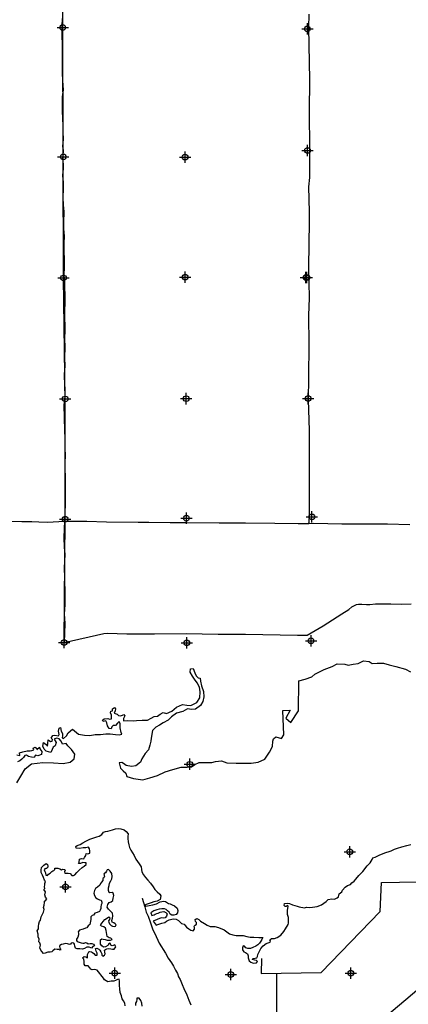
# Model space of a CAD drawing. Extents: x 136693 to 413893, y 707796 to 905796.
# Tile 38 of 70: x 168886 to 186000, y 790153 to 833528. Entities that reach past the tile are written whole.
import ezdxf

# ---------------------------------------------------------------- set-up
doc = ezdxf.new("R2010")
doc.units = 0
doc.header["$LTSCALE"] = 2000
doc.header["$PDMODE"] = 34
doc.header["$PDSIZE"] = 250
for name, color, linetype in [('MAJROADS', 9, 'CONTINUOUS'), ('SEC', 2, 'CONTINUOUS'), ('WATER', 4, 'CONTINUOUS'), ('WSHEDS', 3, 'CONTINUOUS')]:
    doc.layers.add(name, color=color, linetype=linetype)

msp = doc.modelspace()

# ---------------------------------------------------------------- linework, layer by layer
at = {"layer": 'MAJROADS', "color": 0}
for points in [[(181620, 833767), (181608, 833188), (181649, 830875), (181639, 829476), (181643, 827834), (181643, 826577), (181598, 826166), (181631, 825069), (181637, 824641), (181605, 822622), (181629, 821281), (181606, 820493), (181614, 819236), (181611, 817770), (181595, 816773), (181609, 816346), (181627, 815424), (181628, 814359), (181634, 812893), (181634, 811728)], [(170759, 833579), (170740, 833252), (170739, 833160), (170746, 832850), (170759, 832406), (170756, 832062), (170754, 831802), (170752, 831442), (170758, 831182), (170764, 830856), (170794, 830436), (170759, 830127), (170756, 829800), (170762, 829507), (170776, 829155), (170783, 828861), (170780, 828568), (170795, 828266), (170776, 827948), (170800, 827780), (170789, 827529), (170772, 827470), (170803, 827135), (170793, 826967), (170766, 826666), (170806, 826356), (170803, 826071), (170792, 825694), (170798, 825375), (170829, 825057), (170809, 824613), (170815, 824311), (170838, 823992), (170836, 823682), (170844, 822610), (170825, 822292), (170856, 821931), (170876, 821185), (170854, 820574), (170874, 819845), (170863, 819468), (170868, 819116), (170856, 818630), (170871, 818286), (170851, 817892), (170869, 816929), (170832, 816552), (170866, 815446), (170880, 815060), (170876, 814616), (170891, 814339), (170880, 814013), (170890, 813116), (170883, 812186), (170830, 810712), (170844, 810293), (170867, 809974), (170837, 809388), (170859, 808960), (170870, 808198), (170867, 807753), (170847, 807360), (170869, 806924), (170843, 806092)], [(181634, 811728), (181622, 811360)], [(168194, 811437), (168973, 811415), (169417, 811420), (169727, 811409), (170129, 811389), (170842, 811443), (171839, 811435), (172710, 811403), (174109, 811393), (174578, 811389), (175517, 811382), (176187, 811377), (177670, 811366), (178835, 811357), (180125, 811347), (181155, 811340), (181625, 811336), (181834, 811343), (183074, 811317), (184247, 811316), (185077, 811318), (186065, 811286)], [(181625, 811336), (181614, 811360)], [(170843, 806092), (172595, 806482), (172746, 806498), (173601, 806475), (174816, 806474), (176223, 806481), (177623, 806462), (178829, 806453), (181125, 806411), (181544, 806416), (182251, 806830), (183076, 807360), (183379, 807551), (183514, 807659), (183665, 807733), (183724, 807766), (183808, 807774), (183951, 807781), (184152, 807771), (184303, 807770), (184554, 807793), (184864, 807791), (185233, 807788), (185694, 807785), (186121, 807799)], [(179528, 792166), (179522, 791511), (182159, 791550), (184759, 794247), (184819, 795514), (191904, 795653), (191991, 795671), (192076, 795630)], [(174272, 794824), (174272, 794824), (174395, 794454), (174452, 794219), (174542, 794043), (174641, 793749), (174756, 793429), (174830, 793278), (175028, 792841), (175309, 792403), (175425, 792184), (175566, 791974), (175657, 791831), (175748, 791662), (175831, 791511), (175880, 791368), (175954, 791242), (176036, 791032), (176119, 790847), (176242, 790569), (176333, 790334), (176424, 790132)], [(191346, 794991), (185894, 790356), (182295, 787326)], [(180287, 786283), (180211, 786336), (180195, 786399), (180217, 791488)]]:
    msp.add_lwpolyline(points, dxfattribs=at)
at = {"layer": 'SEC', "color": 0}
for p in [(170780, 833181), (181554, 833122), (170807, 827484), (176168, 827472), (181558, 827770), (170814, 822150), (176175, 822187), (181494, 822175), (181527, 822174), (170892, 816820), (176220, 816833), (181590, 816838), (170889, 811526), (176225, 811564), (181754, 811626), (170843, 806092), (181715, 806166), (176245, 806079), (176375, 800726), (183421, 796873), (170904, 795332), (173070, 791525), (178180, 791464), (183468, 791527)]:
    msp.add_point(p, dxfattribs=at)
at = {"layer": 'WATER', "color": 0}
for points in [[(168764, 799913), (168942, 800205), (169129, 800522), (169407, 800746), (169901, 800810), (170379, 800790), (170806, 800762), (171108, 800818), (171285, 800968), (171311, 801169), (171170, 801371), (171004, 801539), (170929, 801649), (170778, 801608), (170712, 801742), (170620, 801844), (170503, 801870), (170402, 801837), (170494, 801685), (170442, 801543), (170358, 801477), (170316, 801385), (170256, 801251), (170047, 801303), (169964, 801387), (169906, 801530), (169941, 801681), (170057, 801604), (170107, 801520), (170125, 801654), (170143, 801805), (170243, 801729), (170318, 801745), (170327, 801812), (170277, 801879), (170345, 801996), (170437, 802012), (170588, 801986), (170622, 802045), (170597, 802187), (170624, 802321), (170682, 802346), (170715, 802186), (170773, 802077), (170772, 801985), (170763, 801893), (170821, 801867), (170940, 801984), (171016, 802109), (171218, 802275), (171476, 802056), (171735, 802004), (171978, 801994), (172213, 802034), (172448, 802041), (172682, 802064), (172867, 802063), (173101, 802036), (173260, 802018), (173378, 802051), (173361, 802127), (173312, 802336), (173305, 802512), (173264, 802605), (173197, 802538), (173112, 802430), (173003, 802431), (172944, 802372), (172910, 802289), (172826, 802306), (172752, 802424), (172719, 802558), (172678, 802642), (172560, 802610), (172527, 802677), (172612, 802735), (172762, 802742), (172838, 802708), (172930, 802724), (172922, 802884), (172890, 802993), (172899, 803068), (172966, 803084), (172966, 803168), (173067, 803226), (173109, 803167), (173083, 803083), (173040, 802983), (173090, 802958), (173182, 802932), (173241, 802881), (173324, 802856), (173417, 802889), (173467, 802922), (173509, 802863), (173458, 802746), (173457, 802637), (173641, 802653), (173892, 802642), (174030, 802651), (174278, 802665), (174521, 802663), (174681, 802763), (174815, 802829), (174958, 802853), (175067, 802936), (175202, 803011), (175352, 802959), (175579, 803067), (175790, 803241), (176050, 803357), (176243, 803330), (176427, 803321), (176687, 803453), (176814, 803661), (176833, 803913), (176801, 804131), (176702, 804316), (176577, 804476), (176502, 804610), (176395, 804778), (176412, 804929), (176530, 804945), (176596, 804752), (176662, 804617), (176745, 804541), (176837, 804524), (176853, 804382), (176893, 804180), (176975, 803937), (176990, 803694), (176956, 803485), (176854, 803318), (176635, 803152), (176459, 803136), (176275, 803171), (176073, 803055), (175788, 802981), (175577, 802815), (175417, 802666), (175207, 802550), (175047, 802450), (174879, 802359), (174736, 802210), (174675, 801883), (174665, 801741), (174622, 801565), (174554, 801356), (174410, 801198), (174267, 800973), (174199, 800823), (173996, 800665), (173804, 800624), (173578, 800668), (173461, 800761), (173378, 800803), (173260, 800796), (173326, 800561), (173442, 800442), (173559, 800341), (173599, 800182), (173892, 800096), (174302, 800043), (174613, 800125), (174957, 800231), (175285, 800388), (175637, 800503), (175998, 800601), (176266, 800599), (176450, 800615), (176594, 800723), (176787, 800805), (177130, 800811), (177340, 800810), (177516, 800851), (177767, 800874), (178001, 800797), (178420, 800778), (178789, 800775), (179082, 800773), (179392, 800813), (179686, 800945), (179889, 801253), (180016, 801512), (180035, 801738), (180069, 801855), (180162, 801938), (180412, 801861), (180523, 802028), (180479, 803092), (180790, 803115), (180603, 802756), (180828, 802571), (181158, 803088), (181183, 804403), (181460, 804476), (181754, 804575), (181889, 804699), (182301, 804898), (182645, 805038), (182872, 805145), (183199, 805135), (183349, 805092), (183567, 805140), (183794, 805164), (184029, 805280), (184280, 805253), (184405, 805160), (184631, 805184), (184900, 805182), (185150, 805105), (185451, 805027), (185869, 804916), (186095, 804797)], [(168764, 801136), (168890, 801118), (168882, 801235), (169025, 801268), (169210, 801317), (169344, 801325), (169419, 801332), (169503, 801365), (169478, 801441), (169562, 801482), (169629, 801431), (169646, 801381), (169755, 801481), (169771, 801414), (169863, 801288), (169845, 801154), (169685, 801096), (169585, 801130), (169526, 801022), (169409, 801039), (169275, 801074), (169192, 801133), (169116, 801117), (169057, 801025), (168981, 800950), (168888, 800875), (168796, 800834)], [(173529, 790090), (173513, 790207), (173455, 790300), (173397, 790392), (173365, 790526), (173315, 790669), (173291, 790828), (173284, 790987), (173277, 791172), (173261, 791264), (173194, 791247), (173101, 791206), (173026, 791165), (172917, 791166), (172766, 791141), (172616, 791226), (172574, 791310), (172525, 791377), (172458, 791445), (172408, 791512), (172350, 791588), (172292, 791664), (172200, 791689), (172083, 791665), (172016, 791699), (171975, 791766), (171908, 791842), (171833, 791843), (171766, 791843), (171724, 791919), (171725, 792036), (171709, 792136), (171651, 792204), (171718, 792254), (171802, 792245), (171877, 792194), (171877, 792253), (171878, 792353), (171929, 792470), (171979, 792486), (172046, 792469), (172096, 792435), (172146, 792393), (172204, 792317), (172296, 792317), (172297, 792409), (172247, 792493), (172223, 792610), (172282, 792627), (172365, 792584), (172415, 792534), (172465, 792466), (172498, 792374), (172497, 792315), (172547, 792273), (172623, 792315), (172648, 792373), (172641, 792457), (172616, 792541), (172666, 792565), (172717, 792590), (172809, 792606), (172901, 792597), (172968, 792580), (173052, 792580), (173119, 792688), (173078, 792780), (173044, 792756), (172961, 792731), (172902, 792765), (172869, 792840), (172802, 792807), (172760, 792741), (172659, 792691), (172575, 792667), (172508, 792726), (172442, 792801), (172443, 792927), (172443, 792994), (172502, 793035), (172569, 793018), (172653, 793009), (172745, 792975), (172878, 792974), (172954, 793007), (172904, 793066), (172829, 793084), (172737, 793134), (172721, 793227), (172705, 793310), (172697, 793403), (172664, 793503), (172598, 793571), (172489, 793597), (172447, 793639), (172456, 793672), (172515, 793739), (172566, 793797), (172633, 793889), (172709, 793930), (172818, 794013), (172860, 793962), (172834, 793896), (172800, 793837), (172808, 793770), (172841, 793703), (172908, 793627), (172966, 793593), (173050, 793576), (173109, 793601), (173134, 793651), (173093, 793701), (173034, 793744), (172959, 793769), (172943, 793845), (172977, 793945), (172994, 794054), (172970, 794163), (172887, 794255), (172795, 794340), (172737, 794432), (172763, 794549), (172822, 794633), (172915, 794665), (172982, 794724), (173008, 794832), (173025, 794941), (173001, 795050), (172951, 795084), (172859, 795059), (172825, 795085), (172801, 795169), (172802, 795277), (172819, 795386), (172836, 795495), (172896, 795595), (172938, 795678), (172964, 795787), (172940, 795913), (172865, 796022), (172799, 796098), (172731, 796073), (172706, 796015), (172664, 795940), (172596, 795907), (172613, 795873), (172613, 795831), (172621, 795789), (172587, 795731), (172545, 795698), (172553, 795647), (172553, 795606), (172485, 795531), (172451, 795481), (172409, 795406), (172308, 795314), (172224, 795256), (172173, 795173), (172155, 795047), (172180, 794947), (172238, 794846), (172313, 794795), (172396, 794761), (172480, 794735), (172504, 794651), (172496, 794601), (172470, 794534), (172461, 794451), (172452, 794375), (172435, 794300), (172401, 794242), (172292, 794201), (172191, 794168), (172132, 794084), (172073, 794060), (172014, 794002), (172014, 793893), (171979, 793667), (171903, 793617), (171836, 793525), (171777, 793509), (171684, 793459), (171626, 793443), (171525, 793419), (171458, 793352), (171474, 793293), (171473, 793218), (171448, 793109), (171388, 793026), (171388, 792959), (171421, 792917), (171505, 792891), (171588, 792866), (171672, 792848), (171722, 792840), (171781, 792873), (171839, 792856), (171906, 792822), (171990, 792830), (172065, 792829), (172141, 792795), (172182, 792736), (172106, 792695), (172047, 792628), (172022, 792637), (171939, 792671), (171838, 792663), (171746, 792605), (171654, 792589), (171528, 792598), (171419, 792590), (171344, 792633), (171311, 792717), (171303, 792801), (171270, 792843), (171220, 792868), (171153, 792843), (171127, 792802), (171077, 792794), (170994, 792819), (170910, 792828), (170801, 792804), (170734, 792788), (170658, 792746), (170633, 792713), (170657, 792621), (170691, 792587), (170674, 792545), (170615, 792562), (170531, 792571), (170439, 792580), (170338, 792505), (170305, 792464), (170229, 792456), (170179, 792456), (170120, 792448), (170011, 792407), (169927, 792391), (169861, 792475), (169820, 792534), (169778, 792643), (169796, 792752), (169771, 792861), (169730, 792911), (169739, 793029), (169706, 793121), (169699, 793238), (169658, 793389), (169709, 793481), (169718, 793581), (169727, 793698), (169752, 793799), (169803, 793865), (169820, 793932), (169838, 793999), (169889, 794124), (169931, 794208), (169957, 794325), (169932, 794417), (169967, 794526), (169976, 794635), (169985, 794701), (170035, 794743), (170077, 794801), (170028, 794877), (169986, 794978), (170029, 795103), (169954, 795204), (169988, 795254), (169972, 795329), (169989, 795421), (169998, 795480), (170015, 795564), (169974, 795623), (169941, 795732), (169883, 795841), (169834, 795958), (169826, 796067), (169852, 796184), (169945, 796276), (170046, 796350), (170112, 796317), (170120, 796250), (170120, 796191), (170069, 796133), (170036, 796133), (169986, 796125), (169960, 796083), (169993, 796008), (170018, 795940), (170034, 795848), (170117, 795823), (170160, 795881), (170235, 795931), (170295, 796006), (170345, 796039), (170395, 796047), (170437, 796088), (170438, 796147), (170505, 796155), (170563, 796155), (170647, 796120), (170730, 796070), (170764, 796103), (170856, 796094), (170889, 796060), (170855, 795994), (170872, 795935), (170930, 795926), (171022, 795925), (171114, 795908), (171189, 795832), (171256, 795823), (171315, 795857), (171399, 795956), (171501, 796065), (171644, 796173), (171728, 796239), (171820, 796305), (171812, 796381), (171754, 796389), (171662, 796407), (171561, 796357), (171477, 796358), (171503, 796416), (171521, 796550), (171613, 796575), (171705, 796566), (171747, 796624), (171798, 796707), (171815, 796799), (171882, 796782), (171974, 796815), (171975, 796907), (171959, 796999), (171909, 797075), (171792, 797042), (171674, 797043), (171515, 797019), (171373, 797028), (171365, 797104), (171424, 797145), (171542, 797195), (171668, 797261), (171802, 797335), (171978, 797426), (172146, 797492), (172289, 797525), (172390, 797557), (172507, 797632), (172583, 797740), (172667, 797765), (172768, 797781), (172969, 797838), (173103, 797888), (173237, 797904), (173346, 797886), (173480, 797835), (173580, 797759), (173663, 797658), (173645, 797549), (173645, 797457), (173669, 797315), (173685, 797172), (173718, 797055), (173775, 796937), (173858, 796828), (173933, 796702), (174007, 796550), (174073, 796441), (174148, 796340), (174239, 796214), (174247, 796097), (174271, 795988), (174338, 795853), (174429, 795744), (174529, 795618), (174653, 795491), (174761, 795331), (174844, 795205), (174936, 795113), (175052, 795003), (175102, 794936), (175076, 794768), (174941, 794702), (174799, 794670), (174681, 794620), (174413, 794530), (174446, 794471), (174588, 794504), (174756, 794536), (174907, 794585), (175066, 794660), (175217, 794692), (175301, 794675), (175351, 794658), (175434, 794599), (175518, 794573), (175602, 794531), (175702, 794488), (175818, 794395), (175843, 794278), (175834, 794177), (175775, 794102), (175674, 794078), (175582, 794087), (175507, 794121), (175465, 794213), (175399, 794264), (175332, 794323), (175257, 794365), (175148, 794358), (175031, 794342), (174922, 794309), (174788, 794268), (174661, 794177), (174703, 794059), (174803, 794100), (174845, 794125), (174929, 794150), (174988, 794175), (175072, 794207), (175139, 794224), (175231, 794240), (175323, 794197), (175373, 794139), (175355, 794030), (175296, 793963), (175213, 793947), (175137, 793964), (175045, 793940), (174936, 793882), (174768, 793816), (174901, 793639), (174968, 793664), (175060, 793705), (175152, 793730), (175278, 793762), (175354, 793812), (175463, 793870), (175639, 793919), (175782, 793910), (175873, 793851), (175940, 793791), (176015, 793716), (176123, 793681), (176173, 793631), (176231, 793547), (176340, 793479), (176423, 793412), (176523, 793394), (176583, 793469), (176583, 793536), (176567, 793595), (176617, 793645), (176676, 793678), (176676, 793753), (176635, 793804), (176610, 793888), (176686, 793929), (176769, 793886), (176844, 793819), (177020, 793717), (177145, 793633), (177278, 793582), (177479, 793580), (177646, 793537), (177897, 793435), (178013, 793342), (178130, 793258), (178272, 793207), (178423, 793181), (178548, 793188), (178724, 793187), (178883, 793144), (179042, 793110), (179201, 793109), (179410, 793090), (179594, 793089), (179543, 793014), (179501, 792931), (179442, 792839), (179366, 792773), (179282, 792715), (179156, 792657), (179047, 792616), (178938, 792608), (178838, 792642), (178788, 792718), (178729, 792727), (178695, 792635), (178695, 792551), (178753, 792467), (178836, 792433), (178911, 792374), (178953, 792290), (178952, 792206), (178993, 792072), (179060, 792013), (179135, 791987), (179202, 791970), (179311, 791978), (179353, 792036), (179320, 792078), (179244, 792104), (179136, 792121), (179153, 792171), (179253, 792187), (179329, 792195), (179354, 792254), (179380, 792354), (179431, 792471), (179499, 792613), (179609, 792729), (179735, 792829), (179911, 792895), (179928, 792953), (179895, 792987), (179979, 793045), (180113, 793052), (180231, 793102), (180382, 793193), (180517, 793359), (180593, 793485), (180712, 793668), (180729, 793726), (180729, 793827), (180722, 793978), (180673, 794112), (180682, 794279), (180708, 794472), (180658, 794506), (180625, 794464), (180574, 794464), (180533, 794506), (180550, 794590), (180659, 794614), (180768, 794597), (180901, 794529), (181102, 794469), (181194, 794452), (181428, 794408), (181512, 794433), (181629, 794424), (181780, 794431), (181981, 794455), (182174, 794537), (182384, 794678), (182469, 794770), (182628, 794802), (182745, 794785), (182863, 794843), (182930, 794884), (182948, 795026), (183074, 795109), (183108, 795184), (183226, 795318), (183318, 795384), (183461, 795433), (183512, 795500), (183613, 795583), (183689, 795666), (183815, 795824), (184001, 796007), (184195, 796249), (184313, 796391), (184414, 796532), (184432, 796599), (184541, 796640), (184742, 796739), (185011, 796846), (185154, 796879), (185246, 796920), (185389, 796986), (185523, 797036), (185708, 797093), (185934, 797142), (186118, 797191)], [(174274, 790068), (174267, 790202), (174217, 790320), (174143, 790421), (174051, 790430), (174050, 790363), (174033, 790279), (173991, 790196), (173981, 790095)]]:
    msp.add_lwpolyline(points, dxfattribs=at)
at = {"layer": 'WSHEDS', "color": 0}
msp.add_lwpolyline([(170843, 806092), (170889, 811526), (170892, 816820), (170814, 822150), (170807, 827484), (170780, 833181), (170780, 838671)], dxfattribs=at)

doc.saveas('drawing.dxf')
